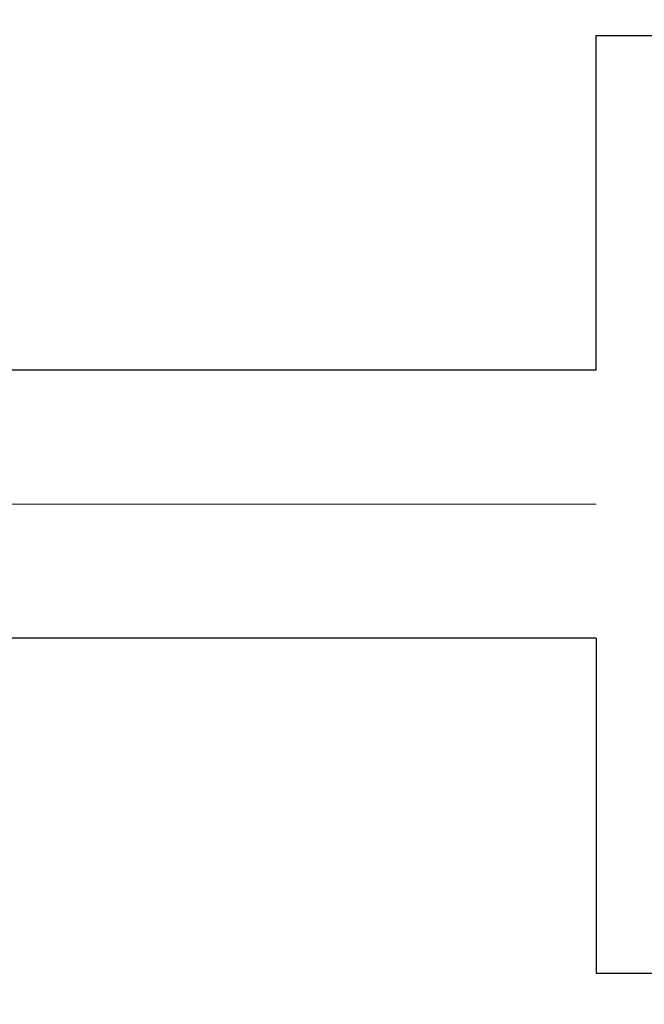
# Model space of a CAD drawing. Header units: millimetres. Extents: x 0 to 1300, y 0 to 891.
# Tile 55 of 133: x 159 to 163.66, y 618.37 to 625.72. Entities that reach past the tile are written whole.
import ezdxf

# ---------------------------------------------------------------- set-up
doc = ezdxf.new("R2010")
doc.units = ezdxf.units.MM
doc.header["$LTSCALE"] = 0.545669
doc.linetypes.add('CENTER', pattern=[50.8, 31.75, -6.35, 6.35, -6.35])
doc.layers.add('NoLayerName_001', color=7, linetype='Continuous')
doc.styles.get("Standard").update_dxf_attribs({"font": 'txt', "bigfont": 'extfont2'})
doc.dimstyles.get("Standard").update_dxf_attribs({"dimtxt": 2.5, "dimasz": 2.5, "dimexe": 1, "dimexo": 1, "dimtad": 1, "dimdec": 3, "dimzin": 0, "dimdsep": 46, "dimtxsty": 'Standard', "dimcen": 2.5, "dimadec": 3, "dimazin": 0, "dimtfac": 0.75, "dimtdec": 3, "dimtmove": 0, "dimatfit": 3, "dimfxl": 1, "dimarcsym": 0})

# ---------------------------------------------------------------- blocks, each defined once
blk = doc.blocks.new('_OPEN30')
at = {"color": 0, "linetype": 'ByBlock', "lineweight": -2}
for p, q in [((-1, 0.267949), (0, 0)), ((0, 0), (-1, -0.267949)), ((0, 0), (-1, 0))]:
    blk.add_line(p, q, dxfattribs=at)
blk = doc.blocks.new('*D119')
at = {"layer": 'Defpoints', "color": 0}
for p in [(180, 618.6024), (180, 595.9939), (195.5, 584.3524)]:
    blk.add_point(p, dxfattribs=at)
at = {"layer": 'NoLayerName_001', "color": 0, "linetype": 'Continuous', "lineweight": 13}
for p, q in [((195.5, 587.3524), (195.5, 598.9939)), ((180, 595.9939), (152.8596, 595.9939)), ((191, 595.9939), (184.5, 595.9939))]:
    blk.add_line(p, q, dxfattribs=at)
at = {"layer": 'NoLayerName_001', "color": 0, "lineweight": 13, "xscale": 4.5, "yscale": 4.5, "zscale": 4.5, "rotation": 180}
blk.add_blockref('_OPEN30', (180, 595.9939), dxfattribs=at)
at = {"layer": 'NoLayerName_001', "color": 0, "lineweight": 13, "xscale": 4.5, "yscale": 4.5, "zscale": 4.5}
blk.add_blockref('_OPEN30', (195.5, 595.9939), dxfattribs=at)
at = {"layer": 'NoLayerName_001', "color": 0, "lineweight": 13, "insert": (164.1798, 605.2519), "char_height": 10.5, "attachment_point": 5}
blk.add_mtext('\\W0.8000;１６', dxfattribs=at)

msp = doc.modelspace()

# ---------------------------------------------------------------- linework, layer by layer
at = {"layer": 'NoLayerName_001', "color": 7, "linetype": 'Continuous', "lineweight": 25}
for p, q in [((163.3, 623.1024), (163.3, 625.6023)), ((163.3, 625.6023), (196.7, 625.6023)), ((163.3, 623.1024), (145, 623.1024)), ((163.3, 621.1024), (145, 621.1024)), ((163.3, 621.1024), (163.3, 618.6024)), ((163.3, 618.6024), (196.7, 618.6024))]:
    msp.add_line(p, q, dxfattribs=at)
at = {"layer": 'NoLayerName_001', "color": 4, "linetype": 'CENTER', "lineweight": 13}
msp.add_line((163.3, 622.1024), (75, 622.1024), dxfattribs=at)
at = {"layer": 'NoLayerName_001', "color": 7, "linetype": 'Continuous', "lineweight": 25}
for radius, start, end in [(39.5, 318.33013, 270), (38, 319.68509, 270.71622)]:
    msp.add_arc((180, 622.1024), radius, start, end, dxfattribs=at)

# ---------------------------------------------------------------- dimensions: what is measured, and where the dimension line sits
at = {"layer": 'NoLayerName_001', "color": 3, "linetype": 'Continuous', "lineweight": 13}
dim = msp.add_linear_dim(base=(180, 595.9939), p1=(195.5, 584.3524), p2=(180, 618.6024), angle=180, text='\\W0.8000;１６', dimstyle='Standard', override={"dimtxt": 10.5, "dimasz": 4.5, "dimexe": 3, "dimexo": 3, "dimgap": 3, "dimzin": 8, "dimblk": 'OPEN30', "dimse2": 1, "dimclrd": 0, "dimclre": 0, "dimclrt": 0, "dimtp": 0, "dimtm": 0, "dimlwd": 13, "dimlwe": 13}, dxfattribs=at)
dim.commit()
dim.dimension.update_dxf_attribs({"geometry": '*D119', "text_midpoint": (164.1798, 595.9939), "dimtype": 160})

doc.saveas('drawing.dxf')
